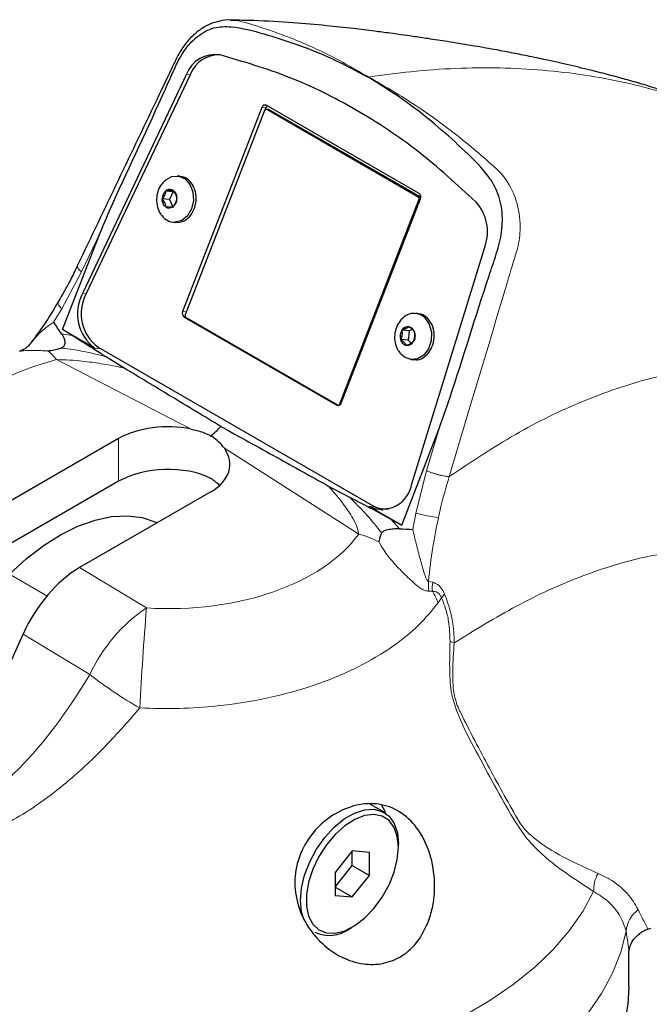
# Model space of a CAD drawing. Header units: millimetres. Extents: x 1 to 419, y 2 to 295.
# Tile 17 of 56: x 160 to 175, y 61 to 85. Entities that reach past the tile are written whole.
import ezdxf

# ---------------------------------------------------------------- set-up
doc = ezdxf.new("R2010")
doc.units = ezdxf.units.MM

msp = doc.modelspace()

# ---------------------------------------------------------------- linework, layer by layer
at = {"color": 7, "linetype": 'Continuous', "lineweight": 25}
for p, q in [((164.7762, 84.3114), (164.7549, 84.3133)), ((163.9524, 83.8374), (161.3975, 78.4526)), ((164.0478, 83.8406), (161.4832, 78.4352)), ((165.8013, 83.0239), (163.857, 78.0128)), ((165.8656, 82.9456), (163.9211, 77.9337)), ((165.8943, 83.0156), (165.8716, 82.957)), ((165.9667, 82.9695), (165.9054, 82.975)), ((169.6564, 80.9117), (165.909, 83.075)), ((169.638, 80.8236), (165.9187, 82.9708)), ((169.6993, 80.8181), (165.9799, 82.9653)), ((163.7874, 81.3342), (163.7261, 81.3397)), ((163.4438, 80.9778), (163.4448, 80.9797)), ((163.4447, 80.9797), (163.6278, 80.9634)), ((163.4448, 80.9797), (163.4464, 80.9798)), ((163.6255, 80.9883), (163.6273, 80.9883)), ((163.6273, 80.9883), (163.6281, 80.9865)), ((163.5357, 80.7595), (163.3526, 80.7759)), ((163.3527, 80.7759), (163.3535, 80.7778)), ((163.3535, 80.774), (163.3527, 80.7759)), ((163.6278, 80.9634), (163.5357, 80.7595)), ((163.5357, 80.7595), (163.6261, 80.5642)), ((163.7169, 80.7949), (163.7178, 80.7931)), ((163.7178, 80.7931), (163.7169, 80.7912)), ((167.7112, 75.7458), (169.6557, 80.7576)), ((167.7481, 75.7665), (169.6923, 80.7776)), ((169.6993, 80.8181), (169.7007, 80.8173)), ((163.4431, 80.5806), (163.4422, 80.5825)), ((163.4448, 80.5807), (163.4431, 80.5806)), ((163.6257, 80.5892), (163.6239, 80.5891)), ((163.6265, 80.5911), (163.6257, 80.5892)), ((163.6246, 80.2042), (163.6858, 80.1987)), ((163.6872, 80.2073), (163.7343, 80.1977)), ((160.9101, 77.5699), (161.8323, 79.9469)), ((169.4816, 73.7857), (171.2784, 79.619)), ((163.8929, 77.8787), (167.6403, 75.7154)), ((163.9388, 77.8678), (167.6581, 75.7206)), ((169.6281, 77.9624), (169.5668, 77.9679)), ((169.4044, 77.6407), (169.4061, 77.6415)), ((169.4061, 77.6415), (169.4074, 77.6402)), ((161.7047, 77.1112), (160.9101, 77.5699)), ((161.1465, 77.4279), (160.9101, 77.5699)), ((169.2347, 77.5495), (169.2351, 77.5517)), ((169.2351, 77.5517), (169.2366, 77.5526)), ((169.4181, 77.5353), (169.2351, 77.5517)), ((169.4181, 77.5353), (169.3879, 77.3065)), ((169.491, 77.5737), (169.4181, 77.5353)), ((169.5456, 77.5039), (169.547, 77.5025)), ((169.547, 77.5025), (169.5466, 77.5004)), ((161.7799, 77.1398), (168.5115, 73.2537)), ((169.2049, 77.3229), (169.2052, 77.325)), ((169.2062, 77.3215), (169.2049, 77.3229)), ((169.3879, 77.3065), (169.2049, 77.3229)), ((169.3458, 77.1839), (169.3444, 77.1852)), ((169.3474, 77.1847), (169.3458, 77.1839)), ((169.3879, 77.3065), (169.4612, 77.2342)), ((169.5168, 77.2737), (169.5151, 77.2729)), ((169.517, 77.2759), (169.5168, 77.2737)), ((162.4194, 76.6255), (161.9645, 76.9097)), ((169.4653, 76.8324), (169.5265, 76.827)), ((167.6714, 75.7164), (167.7025, 75.7136)), ((164.5133, 74.9831), (164.5288, 74.9534)), ((164.5803, 74.9444), (164.5288, 74.9534)), ((169.231, 72.7664), (170.1532, 75.1433)), ((162.2845, 74.8927), (159.0657, 73.0345)), ((162.2845, 73.8461), (159.1699, 72.0481)), ((167.4221, 73.7375), (167.9654, 73.4455)), ((164.5473, 73.5865), (161.3284, 71.7283)), ((169.231, 72.7664), (168.4364, 73.2251)), ((168.5821, 73.2186), (168.5956, 73.2108)), ((168.7568, 73.1751), (168.8498, 73.1667)), ((168.9721, 72.9103), (169.231, 72.7664)), ((157.9178, 65.5895), (159.9402, 70.0923)), ((168.7984, 65.7201), (168.4686, 65.9105)), ((169.1505, 64.8601), (169.1505, 64.9417)), ((168.0192, 64.7727), (167.5949, 64.2449)), ((168.4434, 64.7348), (168.0192, 64.7727)), ((168.0192, 64.414), (168.0192, 64.7727)), ((168.4434, 64.169), (168.4434, 64.7348)), ((167.5949, 63.8862), (168.0192, 64.414)), ((168.0192, 64.414), (168.4434, 64.169)), ((167.5949, 64.2449), (167.5949, 63.6792)), ((168.0192, 63.6413), (168.4434, 64.169)), ((167.5949, 63.8862), (168.0192, 63.6413)), ((167.5949, 63.6792), (168.0192, 63.6413)), ((167.9487, 62.8598), (168.0194, 62.9006)), ((175.2189, 62.8353), (175.3402, 62.8733)), ((175.0688, 62.745), (175.0525, 62.7324)), ((174.8024, 61.4341), (174.8024, 62.279))]:
    msp.add_line(p, q, dxfattribs=at)
at = {"color": 8, "linetype": 'Continuous', "lineweight": 18}
for p, q in [((164.0425, 83.8293), (163.9524, 83.8374)), ((165.8013, 83.0239), (165.8943, 83.0156)), ((165.9799, 82.9653), (165.9187, 82.9708)), ((169.638, 80.8236), (169.6993, 80.8181)), ((169.6836, 80.7551), (169.6557, 80.7576)), ((163.5527, 80.5833), (163.5343, 80.5551)), ((161.3761, 78.9913), (161.8323, 79.9469)), ((160.8916, 78.0789), (161.3761, 78.9913)), ((161.4876, 78.4445), (161.3975, 78.4526)), ((160.6916, 77.7507), (160.8916, 78.0789)), ((163.857, 78.0128), (163.9486, 78.0046)), ((163.8929, 77.8787), (163.9295, 77.8754)), ((169.4948, 77.5704), (169.4915, 77.5958)), ((161.1465, 77.4279), (160.8873, 77.4682)), ((161.8522, 77.098), (161.7047, 77.1112)), ((160.7622, 76.8336), (164.0619, 75.1284)), ((167.6403, 75.7154), (167.6952, 75.7105)), ((167.7112, 75.7458), (167.7361, 75.7435)), ((169.8422, 74.1039), (170.1532, 75.1433)), ((162.2845, 73.8461), (162.2845, 74.8927)), ((168.1794, 72.5517), (164.8797, 74.6562)), ((169.5795, 73.0634), (169.8422, 74.1039)), ((168.5956, 73.2108), (168.4364, 73.2251)), ((169.503, 72.664), (169.5795, 73.0634)), ((168.9721, 72.9103), (169.1799, 72.681)), ((159.6063, 71.5651), (160.5273, 71.0334)), ((161.3284, 71.7283), (162.9682, 70.7353)), ((169.8888, 71.3885), (169.9915, 71.3663)), ((169.9847, 71.1489), (169.9004, 71.1473)), ((170.2115, 70.9873), (170.1273, 70.8636)), ((161.58, 69.0994), (159.9402, 70.0923)), ((170.519, 69.8794), (170.418, 69.9133))]:
    msp.add_line(p, q, dxfattribs=at)
at = {"color": 7, "linetype": 'Continuous', "lineweight": 25, "flags": 128}
for points in [[(165.9667, 82.9695), (165.9727, 82.9684), (165.9799, 82.9653)], [(163.4205, 81.2272), (163.4401, 81.2443), (163.5949, 81.3271), (163.7605, 81.3349), (163.9146, 81.2667), (164.0364, 81.1316), (164.1094, 80.948), (164.1239, 80.7406), (164.0777, 80.5374), (163.9772, 80.3659), (163.836, 80.2493), (163.6731, 80.2032), (163.6731, 80.2032)], [(169.8027, 77.8543), (169.909, 77.6997), (169.9622, 77.5046), (169.9551, 77.2955), (169.8887, 77.1005), (169.772, 76.9459), (169.6208, 76.8527), (169.4554, 76.8335), (169.2982, 76.8907), (169.1895, 76.9908)], [(159.6063, 71.5651), (160.0155, 71.94), (160.436, 72.2645), (160.862, 72.534), (161.2873, 72.7447), (161.7061, 72.8936), (162.1124, 72.9787), (162.5005, 72.9987), (162.865, 72.9534), (163.2006, 72.8434), (163.2338, 72.8282)], [(168.5956, 73.2108), (168.7425, 73.1489), (168.7704, 73.1419)], [(168.8498, 73.1667), (168.8964, 73.1645), (168.9101, 73.1645)], [(166.8109, 63.1423), (166.7727, 63.2804), (166.7464, 63.5538), (166.7727, 63.8576), (166.8503, 64.1784), (166.976, 64.5023), (167.1441, 64.815), (167.3474, 65.103), (167.577, 65.3535), (167.8228, 65.5558), (168.0741, 65.7008), (168.3199, 65.7824), (168.5495, 65.7969), (168.7528, 65.7437), (168.921, 65.6251), (169.0466, 65.4463), (169.1243, 65.2152), (169.1505, 64.9417), (169.1505, 64.9417)], [(168.7373, 65.8987), (168.8008, 65.7826), (168.8346, 65.6973)], [(169.1505, 64.8601), (169.1241, 65.1257), (169.046, 65.3483), (168.9199, 65.5176), (168.7516, 65.6255), (168.5491, 65.6672), (168.3219, 65.6405), (168.0804, 65.5469), (167.8361, 65.3906), (167.6004, 65.1789), (167.3843, 64.9218), (167.1978, 64.6313), (167.0498, 64.3209), (166.947, 64.0052), (166.8944, 63.6989), (166.8944, 63.4164), (166.947, 63.1709), (167.0498, 62.9738), (167.1978, 62.8344), (167.3843, 62.7591), (167.6004, 62.7516), (167.8361, 62.8121), (168.0804, 62.9378), (168.3219, 63.1229), (168.5491, 63.3586), (168.7516, 63.6341), (168.9199, 63.9363), (169.046, 64.2512), (169.1241, 64.564), (169.1505, 64.8601)], [(174.8024, 61.4341), (174.7793, 61.0093), (174.6867, 60.4852)]]:
    msp.add_lwpolyline(points, dxfattribs=at)
at = {"color": 8, "linetype": 'Continuous', "lineweight": 18, "flags": 128}
for points in [[(160.8916, 78.0789), (160.8496, 78.124), (160.8198, 78.1662), (160.8031, 78.2036), (160.8004, 78.2348), (160.8066, 78.2519)], [(170.7732, 60.7322), (171.3974, 61.0979), (171.9698, 61.4908), (172.4867, 61.9085), (172.945, 62.3484), (173.3417, 62.8079), (173.6745, 63.2839), (173.9413, 63.7737), (173.9413, 63.7737)], [(175.2726, 62.8553), (175.1573, 62.8024), (175.0688, 62.745)], [(174.7365, 62.8035), (174.6052, 62.2833), (174.4044, 61.7705), (174.1353, 61.2682), (173.7996, 60.7794)]]:
    msp.add_lwpolyline(points, dxfattribs=at)
at = {"color": 7, "linetype": 'Continuous', "lineweight": 25}
for centre, radius, start, end in [((164.6507, 83.577), 0.7453, 80.41069, 159.54624), ((164.7347, 83.5784), 0.7352, 88.42891, 159.10858), ((165.8761, 83.0052), 0.0771, 64.74922, 165.99828), ((165.9025, 82.9364), 0.038, 64.74922, 165.99828), ((165.9879, 82.9817), 0.0995, 125.4583, 160.1097), ((163.6123, 80.7813), 0.2588, 130.59731, 180.77897), ((163.5458, 80.8531), 0.161, 93.44466, 128.09741), ((163.4848, 80.8037), 0.2322, 357.82453, 51.89692), ((163.4581, 80.7876), 0.2588, 310.59731, 0.77897), ((169.6061, 80.7797), 0.0543, 336.02383, 53.97678), ((169.5915, 80.8225), 0.1103, 336.02383, 53.97678), ((163.528, 80.7024), 0.1475, 235.6586, 272.43333), ((170.2454, 79.9681), 1.0904, 341.32838, 41.9469), ((163.6683, 80.6032), 0.4, 216.23575, 270.687), ((162.329, 77.9601), 1.0538, 152.13391, 233.66763), ((162.3828, 77.9596), 1.0176, 152.13391, 233.66763), ((163.9578, 77.9679), 0.1103, 156.02383, 233.97678), ((163.9707, 77.9117), 0.0543, 156.02383, 233.97678), ((169.5315, 77.5857), 0.3817, 44.7197, 134.44383), ((169.3882, 77.4678), 0.1736, 84.63645, 150.79021), ((169.3349, 77.4419), 0.2196, 16.39828, 44.51784), ((169.4768, 77.4034), 0.2828, 148.88772, 196.10092), ((169.3723, 77.3399), 0.1572, 224.56323, 259.78376), ((169.3636, 77.3576), 0.1736, 264.63645, 330.79021), ((167.6732, 75.7852), 0.0771, 244.74922, 345.99828), ((167.6743, 75.755), 0.038, 244.74922, 345.99828), ((163.7913, 76.0214), 1.2979, 304.62564, 320.34712), ((168.7444, 73.9055), 0.7469, 245.64361, 350.77405), ((168.8102, 73.7664), 0.5934, 239.78436, 296.09065), ((167.4522, 63.538), 0.8405, 245.11681, 306.20612)]:
    msp.add_arc(centre, radius, start, end, dxfattribs=at)
at = {"color": 8, "linetype": 'Continuous', "lineweight": 18}
for centre, radius, start, end in [((159.751, 76.0454), 1.282, 37.93409, 51.41842), ((170.4082, 75.9659), 3.0185, 254.0653, 264.77963), ((167.3346, 69.6672), 3.0057, 63.5067, 73.67618), ((170.8949, 71.316), 1.0087, 175.88105, 189.63062), ((170.9661, 71.2271), 0.9844, 171.8722, 184.558), ((167.7884, 69.8731), 2.5399, 22.95159, 30.15019), ((170.7797, 70.6019), 0.6866, 136.06474, 145.84506), ((165.1561, 67.4717), 3.9291, 123.83732, 155.52719), ((264.1137, 62.7729), 101.4584, 175.498852, 176.888164), ((167.8104, 77.0949), 10.1363, 232.07303, 240.40856), ((174.8284, 63.7984), 0.8874, 151.58665, 181.59454), ((175.4922, 62.7266), 0.7595, 127.28274, 174.18226)]:
    msp.add_arc(centre, radius, start, end, dxfattribs=at)
for centre, major_axis, ratio, start_param, end_param in [((162.8928, 74.1916), (5.3849, 0.2314), 0.5463208, 1.9539983, 3.1673145), ((163.2319, 73.9958), (5.3841, -0.2592), 0.6066593, 4.6926097, 5.9059259), ((160.0264, 72.9721), (2.8955, 7.324), 0.394618, 3.3864187, 4.3174355)]:
    msp.add_ellipse(centre, major_axis=major_axis, ratio=ratio, start_param=start_param, end_param=end_param, dxfattribs=at)
at = {"color": 7, "linetype": 'Continuous', "lineweight": 25}
for centre, major_axis, ratio, start_param, end_param in [((163.4159, 74.3081), (1.5996, 0.069), 0.546315, 1.1316321, 2.3326217), ((163.4159, 74.3081), (1.5993, -0.0766), 0.6066673, 5.526852, 6.7278416), ((163.4159, 73.2615), (1.5996, 0.069), 0.546315, 0.7618254, 2.3326217), ((163.4159, 73.2615), (1.5993, -0.0766), 0.6066673, 0.5975264, 0.814463), ((161.3308, 69.7673), (1.1983, 2.0799), 0.5782055, 0.785028, 1.7435325)]:
    msp.add_ellipse(centre, major_axis=major_axis, ratio=ratio, start_param=start_param, end_param=end_param, dxfattribs=at)
for points, knots in [([(165.0384, 85.1671), (165.0315, 85.168), (164.943, 85.1783), (164.7626, 85.1476), (164.5135, 85.0706), (164.2696, 84.9312), (164.0432, 84.7372), (163.8519, 84.4994), (163.6997, 84.2233), (163.5179, 83.8315), (162.7025, 82.1352), (161.9391, 80.5335), (161.2724, 79.1349)], [0, 0, 0, 0, 0.0031601, 0.0402084, 0.0778723, 0.1189582, 0.1603353, 0.2037366, 0.2430195, 0.286638, 0.3770965, 1, 1, 1, 1]), ([(178.2583, 82.3135), (178.2519, 82.3173), (178.0045, 82.4607), (177.5205, 82.6893), (176.8325, 82.9973), (176.2087, 83.2405), (175.6793, 83.4258), (175.2018, 83.5757), (174.8, 83.6921), (174.3677, 83.8089), (173.8948, 83.9309), (173.3603, 84.0606), (172.818, 84.183), (172.3327, 84.285), (171.9092, 84.3687), (171.4552, 84.4538), (170.9327, 84.5456), (170.3916, 84.634), (169.9124, 84.7076), (169.5348, 84.7629), (169.2232, 84.8069), (168.8976, 84.8516), (168.514, 84.9022), (167.9938, 84.9658), (167.3322, 85.0377), (166.5203, 85.1081), (165.7436, 85.1542), (165.2328, 85.1619), (165.0474, 85.1648)], [0, 0, 0, 0, 0.0018948, 0.0730724, 0.138926, 0.1995562, 0.2533095, 0.2907628, 0.3217674, 0.3476643, 0.3794528, 0.4189181, 0.4578397, 0.4888182, 0.5153285, 0.5428358, 0.5799881, 0.6185224, 0.6489442, 0.6731638, 0.6914641, 0.7088342, 0.735687, 0.773971, 0.8238101, 0.8852656, 0.9583814, 1, 1, 1, 1]), ([(161.8323, 79.9469), (161.9343, 80.1855), (162.4437, 81.3777), (163.0914, 82.6838), (163.641, 83.9501), (163.8725, 84.4173), (164.2069, 84.7885), (164.6178, 85.0084), (165.1834, 85.0157), (165.8492, 84.8315), (166.6804, 84.5755), (167.5389, 84.2307), (168.1172, 83.9207), (168.4063, 83.7657)], [0, 0, 0, 0, 0.07156597, 0.35755871, 0.40543785, 0.45306046, 0.50187512, 0.55077325, 0.59845536, 0.69100736, 0.78361851, 0.89181682, 1, 1, 1, 1]), ([(171.0564, 80.697), (170.5901, 81.1272), (169.6574, 81.9879), (168.1114, 83.0011), (166.4859, 83.8141), (165.3452, 84.1459), (164.7749, 84.3119)], [0, 0, 0, 0, 0.2496138, 0.4993493, 0.7496761, 1, 1, 1, 1]), ([(170.1532, 75.1433), (170.2399, 75.3908), (170.6727, 76.6272), (171.0901, 78.0663), (171.5445, 79.3875), (171.6938, 79.9021), (171.7172, 80.4529), (171.5961, 80.9799), (171.2421, 81.5181), (170.7032, 82.0293), (170.0139, 82.6511), (169.251, 83.2423), (168.6879, 83.5912), (168.4063, 83.7657)], [0, 0, 0, 0, 0.071566, 0.3575587, 0.4054378, 0.4530605, 0.5018751, 0.5507732, 0.5984554, 0.6910074, 0.7836185, 0.8918168, 1, 1, 1, 1]), ([(163.4214, 81.2217), (163.3894, 81.1909), (163.314, 81.1181), (163.2417, 80.9617), (163.206, 80.77), (163.2331, 80.5773), (163.2856, 80.4376), (163.3385, 80.382), (163.3491, 80.3708)], [0, 0, 0, 0, 0.1420833, 0.3351466, 0.5384214, 0.7534703, 0.9502626, 1, 1, 1, 1]), ([(163.7343, 80.1977), (163.7933, 80.209), (163.9113, 80.2317), (164.0619, 80.3703), (164.1629, 80.563), (164.1989, 80.7882), (164.1647, 81.0104), (164.065, 81.1926), (163.9301, 81.3093), (163.8287, 81.3208), (163.786, 81.3256)], [0, 0, 0, 0, 0.1294199, 0.2588398, 0.3882598, 0.5176797, 0.6470996, 0.7765195, 0.9059395, 1, 1, 1, 1]), ([(163.4438, 80.9778), (163.4414, 80.9604), (163.4367, 80.9277), (163.4186, 80.8762), (163.3905, 80.8254), (163.3663, 80.7943), (163.3535, 80.7778)], [0, 0, 0, 0, 0.2652778, 0.4987943, 0.7334939, 1, 1, 1, 1]), ([(163.4464, 80.9798), (163.467, 80.9801), (163.5056, 80.9806), (163.5388, 80.9818), (163.5543, 80.9824)], [0, 0, 0, 0, 0.532129, 1, 1, 1, 1]), ([(163.5361, 81.0138), (163.5518, 81.0133), (163.5832, 81.0121), (163.6114, 80.9962), (163.6255, 80.9883)], [0, 0, 0, 0, 0.5000034, 1, 1, 1, 1]), ([(163.5543, 80.9824), (163.568, 80.9832), (163.5972, 80.9849), (163.6157, 80.9871), (163.6256, 80.9883)], [0, 0, 0, 0, 0.4680021, 1, 1, 1, 1]), ([(163.7169, 80.7949), (163.7145, 80.8107), (163.7101, 80.8403), (163.6925, 80.8888), (163.6648, 80.9383), (163.6409, 80.9697), (163.6281, 80.9865)], [0, 0, 0, 0, 0.2652778, 0.4987943, 0.7334939, 1, 1, 1, 1]), ([(163.4422, 80.5825), (163.4294, 80.5931), (163.4037, 80.6144), (163.3758, 80.6612), (163.3571, 80.7151), (163.3547, 80.7544), (163.3535, 80.774)], [0, 0, 0, 0, 0.2499974, 0.4999966, 0.7499974, 1, 1, 1, 1]), ([(163.3535, 80.774), (163.3661, 80.7574), (163.3899, 80.726), (163.4176, 80.6766), (163.4354, 80.628), (163.4399, 80.5983), (163.4422, 80.5825)], [0, 0, 0, 0, 0.2653161, 0.4988663, 0.7335989, 1, 1, 1, 1]), ([(163.6265, 80.5911), (163.6393, 80.6076), (163.6634, 80.6385), (163.6915, 80.6892), (163.7097, 80.7408), (163.7144, 80.7737), (163.7169, 80.7912)], [0, 0, 0, 0, 0.2652778, 0.4987943, 0.7334939, 1, 1, 1, 1]), ([(163.4448, 80.5807), (163.4653, 80.5809), (163.5039, 80.5814), (163.5371, 80.5827), (163.5527, 80.5833)], [0, 0, 0, 0, 0.5321373, 1, 1, 1, 1]), ([(163.6239, 80.5891), (163.6097, 80.5798), (163.5813, 80.5612), (163.5499, 80.5572), (163.5343, 80.5551)], [0, 0, 0, 0, 0.4999966, 1, 1, 1, 1]), ([(163.5527, 80.5833), (163.5663, 80.584), (163.5955, 80.5857), (163.6141, 80.5879), (163.6239, 80.5891)], [0, 0, 0, 0, 0.4679944, 1, 1, 1, 1]), ([(161.2728, 79.1351), (161.2168, 79.0178), (161.0717, 78.7137), (160.9052, 78.4289), (160.8029, 78.254)], [0, 0, 0, 0, 0.38562706, 1, 1, 1, 1]), ([(160.8043, 78.2531), (160.6907, 78.0627), (160.4853, 77.7188), (160.2533, 77.4058), (160.1497, 77.266)], [0, 0, 0, 0, 0.5534111, 1, 1, 1, 1]), ([(169.2665, 77.8525), (169.2511, 77.8407), (169.1887, 77.793), (169.115, 77.6681), (169.0555, 77.4888), (169.0545, 77.2883), (169.1012, 77.1134), (169.1689, 77.0271), (169.1939, 76.9952)], [0, 0, 0, 0, 0.0618179, 0.2492985, 0.4454106, 0.6526904, 0.8716222, 1, 1, 1, 1]), ([(169.5274, 76.8378), (169.5585, 76.8332), (169.6479, 76.8199), (169.7946, 76.8939), (169.9339, 77.0419), (170.0196, 77.2482), (170.037, 77.4744), (169.9876, 77.6936), (169.9052, 77.7971), (169.864, 77.8488)], [0, 0, 0, 0, 0.0814291, 0.2345243, 0.3876194, 0.5407146, 0.6938097, 0.8469049, 1, 1, 1, 1]), ([(169.864, 77.8488), (169.8146, 77.8906), (169.7422, 77.9519), (169.655, 77.9516), (169.6272, 77.9516)], [0, 0, 0, 0, 0.6811459, 1, 1, 1, 1]), ([(160.8873, 77.4682), (160.8223, 77.5615), (160.7568, 77.6554), (160.692, 77.7501), (160.6916, 77.7507)], [0, 0, 0, 0, 0.9930507, 1, 1, 1, 1]), ([(169.4044, 77.6407), (169.3954, 77.6328), (169.3784, 77.6179), (169.3405, 77.5949), (169.2926, 77.5728), (169.2561, 77.5596), (169.2366, 77.5526)], [0, 0, 0, 0, 0.2652778, 0.4987943, 0.7334939, 1, 1, 1, 1]), ([(169.4074, 77.6402), (169.4227, 77.6363), (169.4532, 77.6285), (169.4787, 77.6067), (169.4915, 77.5958)], [0, 0, 0, 0, 0.4999966, 1, 1, 1, 1]), ([(169.4948, 77.5704), (169.4826, 77.5816), (169.4565, 77.6055), (169.4244, 77.6282), (169.4074, 77.6402)], [0, 0, 0, 0, 0.4679944, 1, 1, 1, 1]), ([(160.8873, 77.4682), (160.9139, 77.4224), (160.9594, 77.344), (160.9695, 77.2434), (160.957, 77.184), (160.9356, 77.1504), (160.9055, 77.1275), (160.8811, 77.1194), (160.8688, 77.1153)], [0, 0, 0, 0, 0.3602356, 0.6170753, 0.7467907, 0.8473935, 0.9223425, 1, 1, 1, 1]), ([(161.1465, 77.4279), (161.3148, 77.3242), (161.5973, 77.15), (161.8587, 76.9789), (161.9645, 76.9097)], [0, 0, 0, 0, 0.5954734, 1, 1, 1, 1]), ([(169.2347, 77.5495), (169.2374, 77.5301), (169.2424, 77.4935), (169.2398, 77.4357), (169.2273, 77.3787), (169.2128, 77.3436), (169.2052, 77.325)], [0, 0, 0, 0, 0.2652778, 0.49879432, 0.7334939, 1, 1, 1, 1]), ([(169.5456, 77.5039), (169.5392, 77.515), (169.5271, 77.5358), (169.5051, 77.5594), (169.4948, 77.5704)], [0, 0, 0, 0, 0.5321373, 1, 1, 1, 1]), ([(169.5466, 77.5004), (169.5509, 77.4816), (169.5594, 77.444), (169.5569, 77.3842), (169.5438, 77.326), (169.526, 77.2926), (169.517, 77.2759)], [0, 0, 0, 0, 0.2499974, 0.4999966, 0.7499974, 1, 1, 1, 1]), ([(169.517, 77.2759), (169.5247, 77.2944), (169.5391, 77.3292), (169.5517, 77.3862), (169.5543, 77.4441), (169.5493, 77.4808), (169.5466, 77.5004)], [0, 0, 0, 0, 0.2653161, 0.4988663, 0.7335989, 1, 1, 1, 1]), ([(160.1534, 77.2675), (160.1275, 77.2339), (160.0706, 77.16), (159.9713, 77.0879), (159.8874, 77.0465), (159.8623, 77.0396), (159.855, 77.0375)], [0, 0, 0, 0, 0.2575139, 0.5663298, 0.8737644, 1, 1, 1, 1]), ([(160.5505, 77.0476), (160.5527, 77.0479), (160.5564, 77.0485), (160.5792, 77.0519), (160.6539, 77.0641), (160.7568, 77.0855), (160.8391, 77.1074), (160.8688, 77.1153)], [0, 0, 0, 0, 0.02056547, 0.03369884, 0.21152832, 0.71585183, 1, 1, 1, 1]), ([(169.2603, 77.2296), (169.2488, 77.2426), (169.2259, 77.2685), (169.2128, 77.3039), (169.2062, 77.3215)], [0, 0, 0, 0, 0.5000034, 1, 1, 1, 1]), ([(169.2936, 77.2517), (169.2814, 77.2629), (169.2553, 77.2868), (169.2233, 77.3095), (169.2062, 77.3215)], [0, 0, 0, 0, 0.4680021, 1, 1, 1, 1]), ([(169.3444, 77.1852), (169.338, 77.1962), (169.326, 77.217), (169.3039, 77.2407), (169.2936, 77.2517)], [0, 0, 0, 0, 0.532129, 1, 1, 1, 1]), ([(169.3474, 77.1847), (169.3667, 77.1917), (169.4031, 77.2049), (169.451, 77.2269), (169.489, 77.2499), (169.5061, 77.2649), (169.5151, 77.2729)], [0, 0, 0, 0, 0.2652778, 0.4987943, 0.7334939, 1, 1, 1, 1]), ([(164.7906, 75.1932), (164.3804, 75.4412), (163.5909, 75.9185), (162.7995, 76.3961), (162.4194, 76.6255)], [0, 0, 0, 0, 0.51958777, 1, 1, 1, 1]), ([(164.7906, 75.1932), (165.2468, 74.941), (166.1248, 74.4558), (167.0011, 73.9706), (167.4221, 73.7375)], [0, 0, 0, 0, 0.51958777, 1, 1, 1, 1]), ([(164.0619, 75.1284), (164.1111, 75.1175), (164.2753, 75.0811), (164.4153, 75.0235), (164.5133, 74.9831)], [0, 0, 0, 0, 0.2995027, 1, 1, 1, 1]), ([(164.8797, 74.6562), (164.8565, 74.6872), (164.7789, 74.7904), (164.6621, 74.881), (164.5803, 74.9444)], [0, 0, 0, 0, 0.2995027, 1, 1, 1, 1]), ([(168.9721, 72.9103), (168.7767, 73.0165), (168.4485, 73.1948), (168.1045, 73.3733), (167.9654, 73.4455)], [0, 0, 0, 0, 0.5954734, 1, 1, 1, 1]), ([(168.6754, 72.3572), (168.6757, 72.3587), (168.6761, 72.3611), (168.6787, 72.3761), (168.6887, 72.4257), (168.7092, 72.4947), (168.7312, 72.5514), (168.7392, 72.5718)], [0, 0, 0, 0, 0.02056547, 0.03369884, 0.21152832, 0.71585183, 1, 1, 1, 1]), ([(169.1799, 72.681), (169.1275, 72.6808), (169.0377, 72.6805), (168.9134, 72.6575), (168.8325, 72.6376), (168.785, 72.619), (168.7531, 72.5972), (168.7439, 72.5803), (168.7392, 72.5718)], [0, 0, 0, 0, 0.3602356, 0.6170753, 0.7467907, 0.8473935, 0.9223425, 1, 1, 1, 1]), ([(169.1799, 72.681), (169.2868, 72.675), (169.3945, 72.669), (169.5023, 72.664), (169.503, 72.664)], [0, 0, 0, 0, 0.9930507, 1, 1, 1, 1]), ([(169.8917, 63.0499), (169.8127, 62.8787), (169.6546, 62.5358), (169.2561, 62.1744), (168.7853, 61.9846), (168.2663, 61.9742), (167.7152, 62.1527), (167.2743, 62.4762), (166.9649, 62.849), (166.7311, 63.262), (166.6084, 63.7163), (166.6083, 64.1667), (166.6857, 64.5893), (166.9059, 65.062), (167.304, 65.5038), (167.7935, 65.812), (168.3377, 65.9584), (168.8818, 65.9064), (169.3687, 65.6389), (169.7524, 65.1684), (169.9984, 64.535), (170.0575, 63.923), (170.0066, 63.4183), (169.9305, 63.1742), (169.8917, 63.0499)], [0, 0, 0, 0, 0.0457129, 0.0915316, 0.1355153, 0.1807808, 0.2315926, 0.2905996, 0.323166, 0.3567046, 0.4112188, 0.4382328, 0.4662592, 0.5143625, 0.5602795, 0.6080522, 0.6586971, 0.7116116, 0.7660829, 0.821961, 0.879508, 0.9385233, 0.9686887, 1, 1, 1, 1]), ([(174.8026, 62.2724), (174.8026, 62.2741), (174.8024, 62.2795), (174.8071, 62.3388), (174.8387, 62.4544), (174.9203, 62.6137), (175.0216, 62.7011), (175.0705, 62.7433)], [0, 0, 0, 0, 0.0988935, 0.3203069, 0.5343527, 0.7754348, 1, 1, 1, 1]), ([(175.0541, 62.7311), (175.0651, 62.7405), (175.1016, 62.7715), (175.1579, 62.8028), (175.2045, 62.826), (175.2266, 62.8344), (175.227, 62.8345), (175.2271, 62.8345)], [0, 0, 0, 0, 0.1239825, 0.4079624, 0.6538575, 0.9273998, 1, 1, 1, 1])]:
    msp.add_open_spline(points, degree=3, knots=knots, dxfattribs=at)
at = {"color": 8, "linetype": 'Continuous', "lineweight": 18}
for points, knots in [([(165.2826, 85.1353), (165.2826, 85.1353), (165.206, 85.1563), (165.1265, 85.1564), (165.047, 85.1564)], [0, 0, 0, 0, 0.0000376, 1, 1, 1, 1]), ([(168.4225, 83.7688), (168.0903, 83.9601), (167.42, 84.3461), (166.3693, 84.799), (165.6479, 85.036), (165.2826, 85.1353), (165.2826, 85.1353)], [0, 0, 0, 0, 0.32891607, 0.66352522, 0.99999732, 1, 1, 1, 1]), ([(178.7648, 82.0177), (178.6136, 82.1097), (178.1873, 82.369), (177.1679, 82.8662), (175.6632, 83.4337), (174.0523, 83.7882), (172.6997, 83.948), (171.646, 84.0034), (170.5654, 83.9904), (169.4905, 83.9169), (168.7686, 83.8168), (168.4225, 83.7688)], [0, 0, 0, 0, 0.0523611, 0.1475955, 0.3349196, 0.5235444, 0.6199382, 0.7163314, 0.8134431, 0.9105551, 1, 1, 1, 1]), ([(168.4063, 83.7657), (168.4072, 83.7659), (168.4127, 83.7671), (168.418, 83.768), (168.4225, 83.7688)], [0, 0, 0, 0, 0.1678319, 1, 1, 1, 1]), ([(168.4225, 83.7688), (168.7836, 83.5599), (169.5121, 83.1384), (170.5587, 82.3805), (171.23, 81.8135), (171.5568, 81.5133), (171.5568, 81.5133)], [0, 0, 0, 0, 0.3289161, 0.6635252, 0.9999973, 1, 1, 1, 1]), ([(171.5568, 81.5133), (171.5568, 81.5133), (171.6593, 81.4203), (171.8718, 81.1677), (172.0981, 80.6517), (172.164, 80.0528), (172.1009, 79.6643), (172.0539, 79.5011), (172.0539, 79.5011)], [0, 0, 0, 0, 0.0000054, 0.208491, 0.4781494, 0.7687697, 0.9999946, 1, 1, 1, 1]), ([(172.0539, 79.5011), (172.0539, 79.5011), (171.9784, 79.2489), (171.6012, 77.9883), (171.0488, 76.1417), (170.5723, 74.5469), (170.3971, 73.9608)], [0, 0, 0, 0, 0.000002, 0.1365363, 0.6826732, 1, 1, 1, 1]), ([(161.2766, 79.1328), (161.2749, 79.1304), (161.2686, 79.1219), (161.2741, 79.0998), (161.293, 79.068), (161.3266, 79.0313), (161.3596, 79.0046), (161.3761, 78.9913)], [0, 0, 0, 0, 0.09130881, 0.31848161, 0.54565441, 0.7728272, 1, 1, 1, 1]), ([(160.6916, 77.7507), (160.6111, 77.6956), (160.4415, 77.5793), (160.2675, 77.4123), (160.1872, 77.2997), (160.1602, 77.262)], [0, 0, 0, 0, 0.3746179, 0.7901838, 1, 1, 1, 1]), ([(160.8688, 77.1153), (160.9014, 77.112), (161.275, 77.0746), (161.6355, 76.9884), (161.9645, 76.9097)], [0, 0, 0, 0, 0.08724758, 1, 1, 1, 1]), ([(159.8594, 77.0303), (159.9003, 77.0409), (159.9872, 77.0636), (160.1959, 77.0585), (160.3911, 77.0522), (160.4921, 77.0493), (160.5505, 77.0476)], [0, 0, 0, 0, 0.3218068, 0.6830056, 0.8165418, 1, 1, 1, 1]), ([(160.7622, 76.8336), (160.8689, 76.8304), (161.086, 76.8241), (161.4545, 76.7909), (161.8665, 76.7356), (162.2013, 76.6734), (162.3829, 76.6335), (162.4194, 76.6255)], [0, 0, 0, 0, 0.1739981, 0.3538654, 0.639194, 0.9275165, 1, 1, 1, 1]), ([(170.3971, 73.9606), (170.9376, 74.3212), (172.0245, 75.0463), (173.6733, 75.8452), (175.2017, 76.3699), (176.5915, 76.6493), (177.8349, 76.7385), (179.0305, 76.6645), (180.1646, 76.431), (181.2327, 76.0513), (182.232, 75.5347), (183.1647, 74.9034), (184.0205, 74.1496), (184.8342, 73.3705), (185.4853, 72.2883), (186.1175, 71.2165), (186.7049, 70.066), (187.3079, 68.8847), (187.9092, 67.6572), (188.5111, 66.3719), (189.1229, 65.0075), (189.8083, 63.1922), (190.6418, 61.2437), (191.5844, 59.1283), (192.629, 56.8555), (193.7486, 54.4656), (194.9228, 52.0281), (196.067, 49.7222), (196.8222, 48.2702), (197.1993, 47.5454)], [0, 0, 0, 0, 0.0406972, 0.0818339, 0.1230449, 0.1556721, 0.1883524, 0.2208782, 0.2530508, 0.28495, 0.3166924, 0.3482675, 0.3795532, 0.4105855, 0.4414537, 0.4717331, 0.502947, 0.5347805, 0.5667039, 0.5985767, 0.6305293, 0.6634822, 0.7063274, 0.7482489, 0.7892216, 0.8429398, 0.8956183, 0.9478953, 1, 1, 1, 1]), ([(168.1794, 72.5517), (168.163, 72.6197), (168.1295, 72.7579), (167.9887, 73.0187), (167.7816, 73.3209), (167.572, 73.5729), (167.4472, 73.71), (167.4221, 73.7375)], [0, 0, 0, 0, 0.1739981, 0.3538654, 0.639194, 0.9275165, 1, 1, 1, 1]), ([(170.3971, 73.9606), (170.3971, 73.9606), (170.3191, 73.7083), (170.2273, 73.3755), (170.1512, 73.0381), (170.1336, 72.96)], [0, 0, 0, 0, 0.0000115, 0.7684723, 1, 1, 1, 1]), ([(168.7392, 72.5718), (168.7186, 72.5992), (168.4829, 72.9136), (168.2123, 73.1916), (167.9654, 73.4455)], [0, 0, 0, 0, 0.08724758, 1, 1, 1, 1]), ([(170.1336, 72.96), (170.0837, 72.7155), (169.9779, 72.1963), (169.9197, 71.668), (169.8888, 71.3885)], [0, 0, 0, 0, 0.4707752, 1, 1, 1, 1]), ([(169.503, 72.664), (169.53, 72.5467), (169.587, 72.2993), (169.6864, 71.9304), (169.7684, 71.634), (169.8275, 71.4583), (169.8618, 71.4045), (169.876, 71.3903), (169.8856, 71.3889), (169.8888, 71.3885)], [0, 0, 0, 0, 0.2639818, 0.5568184, 0.826896, 0.9452895, 0.9668553, 0.9886653, 1, 1, 1, 1]), ([(169.9004, 71.1473), (169.8658, 71.15), (169.783, 71.1567), (169.5949, 71.2881), (169.3394, 71.522), (169.0466, 71.8225), (168.8524, 72.061), (168.7384, 72.2335), (168.6985, 72.3118), (168.6754, 72.3572)], [0, 0, 0, 0, 0.0834407, 0.1994561, 0.4109468, 0.6355768, 0.8296649, 0.9014198, 1, 1, 1, 1]), ([(189.6787, 62.3903), (189.6483, 62.4504), (189.3358, 63.0674), (188.728, 64.1025), (187.8139, 65.5013), (186.8429, 66.7374), (185.7962, 67.8646), (184.6871, 68.9406), (183.5062, 69.9151), (182.2618, 70.756), (180.9532, 71.4362), (179.5786, 71.9283), (178.139, 72.2019), (176.6454, 72.2336), (175.1196, 72.0069), (173.5823, 71.5251), (172.0473, 70.8206), (171.0282, 70.1929), (170.519, 69.8794)], [0, 0, 0, 0, 0.0074251, 0.0762355, 0.1454844, 0.2151114, 0.2821527, 0.3500221, 0.4168972, 0.4831235, 0.5486968, 0.6136295, 0.6786092, 0.7436777, 0.8083766, 0.8724127, 0.936261, 1, 1, 1, 1]), ([(169.9915, 71.3663), (170.0193, 71.3553), (170.0933, 71.3262), (170.2015, 71.2409), (170.2589, 71.1293), (170.2852, 71.0783)], [0, 0, 0, 0, 0.2458186, 0.6548435, 1, 1, 1, 1]), ([(170.2115, 70.9873), (170.1976, 71.0142), (170.1794, 71.0494), (170.1265, 71.1055), (170.0641, 71.1391), (170.0071, 71.1461), (169.9847, 71.1489)], [0, 0, 0, 0, 0.244571, 0.3210298, 0.732862, 1, 1, 1, 1]), ([(170.2852, 71.0783), (170.3412, 70.9232), (170.4525, 70.6149), (170.5134, 70.1893), (170.5198, 69.9482), (170.519, 69.8794), (170.519, 69.8794)], [0, 0, 0, 0, 0.4187797, 0.8327076, 0.9999904, 1, 1, 1, 1]), ([(170.1273, 70.8636), (169.9739, 70.6763), (169.6642, 70.298), (168.9964, 69.7598), (168.1473, 69.2545), (167.1106, 68.8256), (165.9525, 68.5059), (164.8264, 68.3291), (163.7644, 68.2553), (163.1264, 68.2721), (162.8049, 68.2806)], [0, 0, 0, 0, 0.1153322, 0.2329761, 0.3706442, 0.5123061, 0.6499518, 0.7915863, 0.894968, 1, 1, 1, 1]), ([(170.418, 69.9133), (170.4129, 70.0783), (170.4063, 70.297), (170.3315, 70.664), (170.2628, 70.8491), (170.2115, 70.9873)], [0, 0, 0, 0, 0.4383264, 0.5805485, 1, 1, 1, 1]), ([(173.9413, 63.7737), (173.7259, 63.9145), (173.2955, 64.1959), (172.6994, 64.6383), (172.227, 65.1481), (171.856, 65.7539), (171.4515, 66.4833), (171.0006, 67.3167), (170.6444, 68.003), (170.4339, 68.6473), (170.3997, 69.2463), (170.4114, 69.6736), (170.418, 69.9133)], [0, 0, 0, 0, 0.1507716, 0.3012423, 0.3793302, 0.4575611, 0.5757046, 0.6938212, 0.8116446, 0.8603834, 0.9216753, 1, 1, 1, 1]), ([(170.519, 69.8794), (170.5023, 69.6486), (170.473, 69.2426), (170.4891, 68.6718), (170.5901, 68.3385), (170.6588, 68.2004), (170.6726, 68.1742), (170.6726, 68.1742)], [0, 0, 0, 0, 0.4006755, 0.7049158, 0.9426179, 0.9999933, 1, 1, 1, 1]), ([(162.8049, 68.2806), (162.5504, 67.9879), (162.0409, 67.402), (161.2136, 66.6079), (160.4307, 65.9848), (159.7094, 65.5265), (159.0618, 65.2116), (158.3884, 65.0039), (157.9235, 64.9616), (157.6933, 64.9748), (157.6876, 64.9751)], [0, 0, 0, 0, 0.1760383, 0.3523313, 0.5279537, 0.6445125, 0.7609515, 0.8791578, 0.9970001, 1, 1, 1, 1]), ([(170.6726, 68.1742), (170.6726, 68.1742), (170.9033, 67.707), (171.3801, 66.7945), (171.8703, 65.912), (172.1185, 65.4786), (172.1185, 65.4785)], [0, 0, 0, 0, 0.0000034, 0.4994581, 0.9999966, 1, 1, 1, 1]), ([(172.1185, 65.4785), (172.1185, 65.4785), (172.1941, 65.3621), (172.3702, 65.1712), (172.7941, 64.8416), (173.3755, 64.5204), (173.8229, 64.321), (174.0479, 64.2206)], [0, 0, 0, 0, 0.0000032, 0.1335664, 0.2729011, 0.6343374, 1, 1, 1, 1]), ([(174.0479, 64.2206), (174.1398, 64.1766), (174.4264, 64.0393), (174.8096, 63.7205), (174.9573, 63.4618), (175.0321, 63.3309)], [0, 0, 0, 0, 0.1891473, 0.5898053, 1, 1, 1, 1]), ([(174.7365, 62.8035), (174.6916, 62.9401), (174.6004, 63.2169), (174.2825, 63.57), (174.0221, 63.7254), (173.9413, 63.7737)], [0, 0, 0, 0, 0.4015987, 0.8142113, 1, 1, 1, 1]), ([(175.0321, 63.3309), (175.0652, 63.2596), (175.1316, 63.1166), (175.2408, 62.9347), (175.2599, 62.8872), (175.2726, 62.8553)], [0, 0, 0, 0, 0.2463556, 0.494496, 1, 1, 1, 1]), ([(174.7952, 62.2788), (174.7976, 62.2884), (174.8099, 62.3377), (174.7807, 62.5103), (174.7513, 62.7056), (174.7365, 62.8035)], [0, 0, 0, 0, 0.1076843, 0.5521886, 1, 1, 1, 1])]:
    msp.add_open_spline(points, degree=3, knots=knots, dxfattribs=at)
msp.add_open_spline([(170.3971, 73.9606), (170.3817, 73.9613), (170.351, 73.9627), (170.2893, 73.9718), (170.2193, 73.9856), (170.1428, 74.0039), (170.0634, 74.0258), (169.9844, 74.0506), (169.9086, 74.077), (169.8643, 74.0949), (169.8422, 74.1039)], degree=3, dxfattribs=at)

doc.saveas('drawing.dxf')
